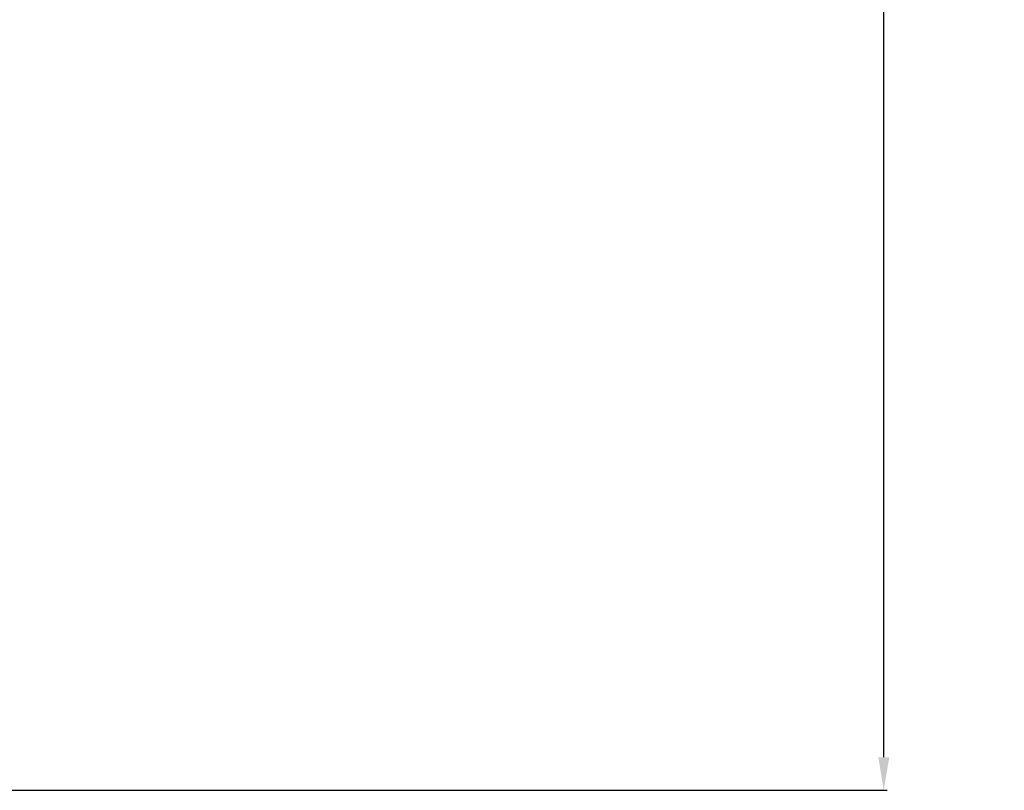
# Model space of a CAD drawing. Header units: millimetres. Extents: x 3367 to 6255, y 2001 to 4216.
# Tile 245 of 256: x 5010 to 5063, y 2946 to 2988. Entities that reach past the tile are written whole.
import ezdxf

# ---------------------------------------------------------------- set-up
doc = ezdxf.new("R2010")
doc.units = ezdxf.units.MM
doc.layers.add('AM_5', color=3, linetype='Continuous', lineweight=25)
doc.styles.get("Standard").update_dxf_attribs({"font": 'ISOCP.SHX'})
doc.dimstyles.new('Standard$0', dxfattribs={"dimtxt": 0.18, "dimasz": 0.18, "dimexe": 0.18, "dimexo": 0.0625, "dimgap": 0.09, "dimtad": 0, "dimtih": 1, "dimtoh": 1, "dimdec": 4, "dimzin": 0, "dimdsep": 46, "dimtxsty": 'STANDARD', "dimcen": 0.09, "dimadec": 0, "dimazin": 0, "dimtfac": 1, "dimtdec": 4, "dimtofl": 0, "dimtmove": 0, "dimatfit": 3, "dimfxl": 1, "dimtolj": 1, "dimtzin": 0, "dimarcsym": 0})

# ---------------------------------------------------------------- blocks, each defined once
blk = doc.blocks.new('*D13')
at = {"layer": 'AM_5', "color": 0, "lineweight": -2, "transparency": 16777216}
for p, q in [((4981.659, 3895.878), (5057.092, 3895.878)), ((5056.912, 3894.078), (5056.912, 3426.882)), ((5056.912, 2947.678), (5056.912, 3414.874)), ((4981.659, 2945.878), (5057.092, 2945.878))]:
    blk.add_line(p, q, dxfattribs=at)
at = {"layer": 'AM_5', "color": 0, "transparency": 16777216}
for points in [[(5056.612, 3894.078), (5057.212, 3894.078), (5056.912, 3895.878)], [(5056.612, 2947.678), (5057.212, 2947.678), (5056.912, 2945.878)]]:
    blk.add_solid(points, dxfattribs=at)
at = {"layer": 'Defpoints', "color": 0, "transparency": 16777216}
for p in [(4981.597, 3895.878), (5056.912, 3895.878), (4981.597, 2945.878)]:
    blk.add_point(p, dxfattribs=at)
at = {"layer": 'AM_5', "color": 0, "transparency": 16777216, "insert": (5056.912, 3420.878), "char_height": 10, "attachment_point": 5, "rotation": 90}
blk.add_mtext('\\A1;95', dxfattribs=at)

msp = doc.modelspace()

# ---------------------------------------------------------------- dimensions: what is measured, and where the dimension line sits
at = {"layer": 'AM_5'}
dim = msp.add_linear_dim(base=(5056.91248, 3895.87798), p1=(4981.5967, 2945.87798), p2=(4981.5967, 3895.87798), angle=90, text='95', dimstyle='Standard$0', override={"dimtxt": 10, "dimasz": 1.8, "dimtih": 0, "dimtoh": 0}, dxfattribs=at)
dim.commit()
dim.dimension.update_dxf_attribs({"geometry": '*D13', "text_midpoint": (5056.91248, 3420.87798)})

doc.saveas('drawing.dxf')
